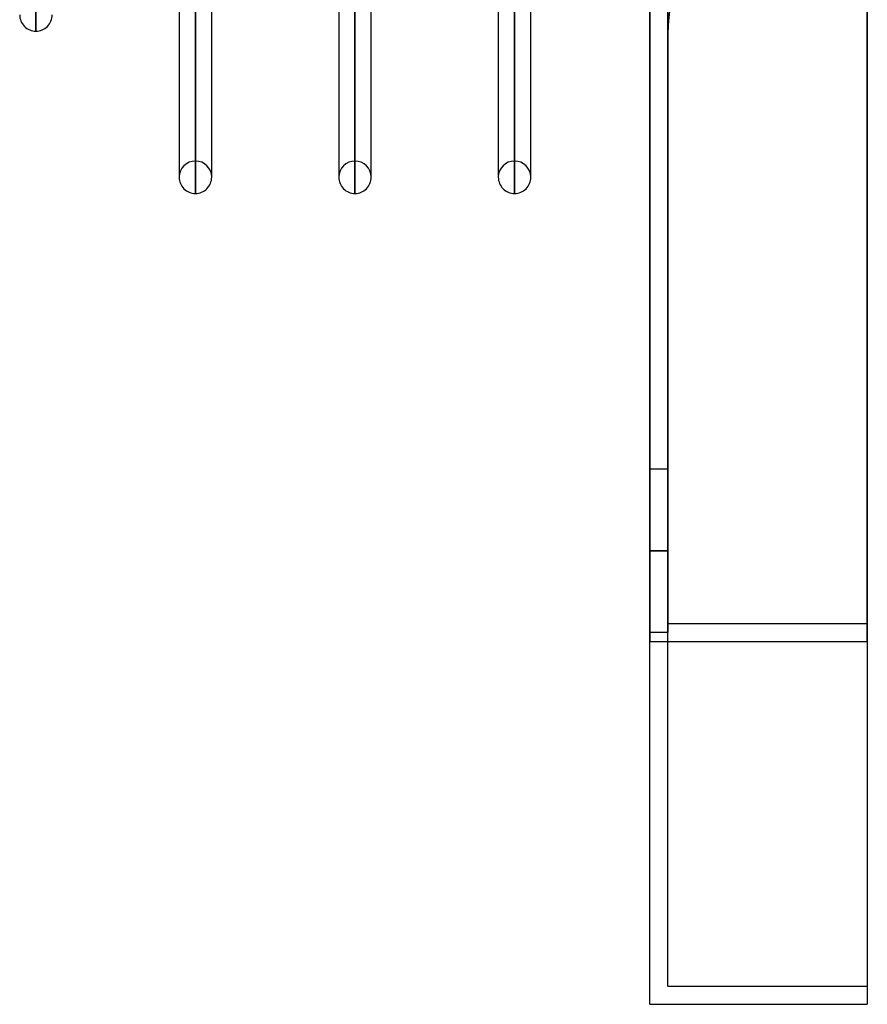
# Model space of a CAD drawing. Header units: millimetres. Extents: x -92 to 86, y -242 to 242.
# Tile 1 of 89: x -35 to 12, y -242 to -188. Entities that reach past the tile are written whole.
import ezdxf

# ---------------------------------------------------------------- set-up
doc = ezdxf.new("R2010")
doc.units = ezdxf.units.MM
doc.layers.add('MAIN-1', color=7, linetype='Continuous')

msp = doc.modelspace()

# ---------------------------------------------------------------- linework, layer by layer
at = {"layer": 'MAIN-1'}
for p, q in [((0, 222.5), (0, -222.5)), ((0, -222.5), (0, 222.5)), ((12, -222.5), (12, 222.5)), ((12, 222.5), (12, -222.5)), ((1, 221.5), (1, -221.5)), ((1, -221.5), (1, 221.5)), ((12, -221.5), (12, 221.5)), ((12, 221.5), (12, -221.5)), ((1, 0), (1, -189)), ((-33.858, -188.845), (-33.858, -137.187)), ((-33.858, -137.402), (-33.858, -188.845)), ((-25.058, -142.216), (-25.058, -196.005)), ((-16.258, -142.065), (-16.258, -196.005)), ((-7.458, -142.065), (-7.458, -196.005)), ((-25.953, -142.881), (-25.953, -196.678)), ((-25.953, -143.087), (-25.953, -196.9)), ((-24.163, -196.678), (-24.163, -142.973)), ((-17.153, -142.973), (-17.153, -196.678)), ((-15.363, -196.678), (-15.363, -142.973)), ((-8.353, -142.973), (-8.353, -196.678)), ((-6.563, -196.678), (-6.563, -142.973)), ((-25.058, -197.795), (-25.058, -143.41)), ((-25.058, -143.42), (-25.058, -197.795)), ((-24.163, -196.9), (-24.163, -143.42)), ((-17.153, -143.42), (-17.153, -196.9)), ((-16.258, -197.795), (-16.258, -143.41)), ((-16.258, -143.42), (-16.258, -197.795)), ((-15.363, -196.9), (-15.363, -143.42)), ((-8.353, -143.42), (-8.353, -196.9)), ((-7.458, -143.42), (-7.458, -197.795)), ((-7.458, -197.795), (-7.458, -143.41)), ((-6.563, -196.9), (-6.563, -143.42)), ((-25.953, -196.678), (-25.953, -196.9)), ((-24.163, -196.9), (-24.163, -196.678)), ((-17.153, -196.678), (-17.153, -196.9)), ((-15.363, -196.9), (-15.363, -196.678)), ((-8.353, -196.678), (-8.353, -196.9)), ((-6.563, -196.9), (-6.563, -196.678)), ((0, -217.5), (0, -213)), ((0, -217.5), (0, -213)), ((1, -213), (0, -213)), ((1, -213), (0, -213)), ((1, -213), (1, -217.5)), ((1, -213), (1, -217.5)), ((1, -217.5), (0, -217.5)), ((0, -217.5), (1, -217.5)), ((1, -217.5), (0, -217.5)), ((0, -217.5), (1, -217.5)), ((0, -222), (0, -217.5)), ((0, -222), (0, -217.5)), ((1, -217.5), (1, -222)), ((1, -217.5), (1, -222)), ((1, -222), (0, -222)), ((1, -222), (0, -222)), ((1, -241.5), (1, -221.5)), ((1, -241.5), (1, -221.5)), ((1, -221.5), (12, -221.5)), ((1, -221.5), (12, -221.5)), ((12, -221.5), (12, -241.5)), ((12, -221.5), (12, -241.5)), ((0, -242.5), (0, -222.5)), ((0, -242.5), (0, -222.5)), ((0, -222.5), (12, -222.5)), ((0, -222.5), (12, -222.5)), ((12, -222.5), (12, -242.5)), ((12, -222.5), (12, -242.5)), ((1, -241.5), (1, -241.5)), ((1, -241.5), (12, -241.5)), ((1, -241.5), (12, -241.5)), ((12, -241.5), (12, -241.5)), ((0, -242.5), (0, -242.5)), ((0, -242.5), (12, -242.5)), ((0, -242.5), (12, -242.5)), ((12, -242.5), (12, -242.5))]:
    msp.add_line(p, q, dxfattribs=at)
for centre, radius, start, end in [((10, -189), 9, 90, 180), ((-33.858, -187.95), 0.895, 179.9998, 270.0001), ((-33.858, -187.95), 0.895, 270.0001, 0.0002), ((-25.058, -196.9), 0.895, 90, 179.9996), ((-25.058, -196.9), 0.895, 0.0004, 90), ((-16.258, -196.9), 0.895, 90, 179.9996), ((-16.258, -196.9), 0.895, 0.0004, 90), ((-7.458, -196.9), 0.895, 90, 179.9996), ((-7.458, -196.9), 0.895, 0.0004, 90), ((-25.058, -196.9), 0.895, 179.9996, 270), ((-25.058, -196.9), 0.895, 270, 0.0004), ((-16.258, -196.9), 0.895, 179.9996, 270), ((-16.258, -196.9), 0.895, 270, 0.0004), ((-7.458, -196.9), 0.895, 179.9996, 270), ((-7.458, -196.9), 0.895, 270, 0.0004)]:
    msp.add_arc(centre, radius, start, end, dxfattribs=at)

doc.saveas('drawing.dxf')
